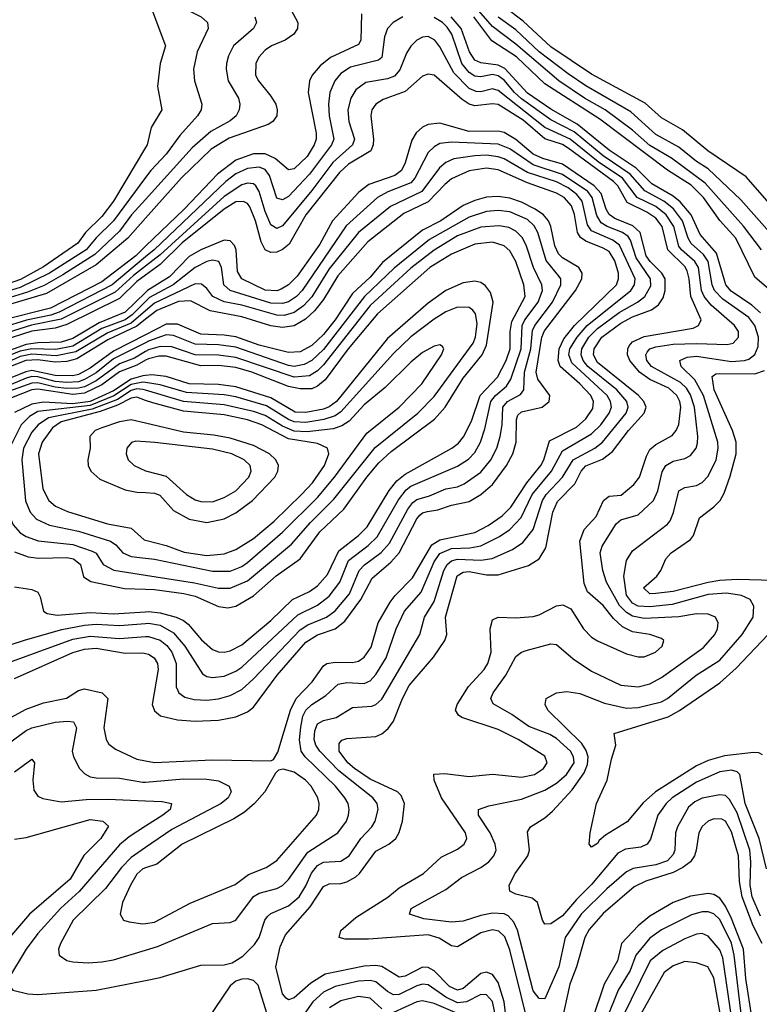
# Model space of a CAD drawing. Header units: inches. Extents: x 501365 to 657855, y 482276 to 547543.
# Tile 119 of 256: x 539568 to 542106, y 512921 to 516300. Entities that reach past the tile are written whole.
import ezdxf

# ---------------------------------------------------------------- set-up
doc = ezdxf.new("R2010")
doc.units = ezdxf.units.IN
doc.header["$MEASUREMENT"] = 0
doc.layers.add('A5531', color=7, linetype='Continuous')
doc.layers.add('A5541', color=7, linetype='Continuous')

msp = doc.modelspace()

# ---------------------------------------------------------------- linework, layer by layer
at = {"layer": 'A5531', "color": 5}
for points, elevation in [([(540000, 515861.6), (539890, 515676.6), (539850, 515623.9), (539793.5, 515570), (539767.2, 515532.8), (539650, 515451.8), (539571.2, 515408.8), (539410, 515351.7)], 1720), ([(540000, 515757.8), (539890, 515609.9), (539830, 515551.4), (539796.4, 515510), (539670, 515429.8), (539570, 515380.4), (539490, 515356.9)], 1740), ([(540000, 515683.2), (539951.8, 515630), (539910, 515574.5), (539826.4, 515493.6), (539716, 515424), (539652.2, 515387.8), (539595.1, 515364.9), (539490, 515333.2)], 1760), ([(540000, 515618.8), (539938.5, 515550), (539830, 515458.3), (539659.5, 515360.5), (539490, 515309.7)], 1780), ([(540000, 515522.7), (539966, 515490), (539850, 515400.4), (539674.3, 515310), (539510, 515268.5)], 1820), ([(540000, 515485.6), (539884.9, 515390), (539703.5, 515296.5), (539674.5, 515285.5), (539591.8, 515268.2), (539510, 515244.1)], 1840), ([(540000, 515454.2), (539958.3, 515421.7), (539895.6, 515364.4), (539710, 515272.5), (539608.9, 515251.1), (539510, 515221.1)], 1860), ([(540000, 515423.1), (539970, 515401.2), (539910, 515342.8), (539730, 515253.8), (539690, 515240.9), (539610, 515230.6), (539510, 515199.1)], 1880), ([(540000, 515364.1), (539930, 515296.6), (539840.3, 515259.7), (539750, 515205.5), (539710, 515192.7), (539630, 515191.1), (539590, 515185.5), (539330, 515090.9)], 1920), ([(540000, 515332.4), (539953.4, 515286.6), (539930.2, 515270), (539850, 515240.2), (539750, 515179.4), (539692.1, 515167.9), (539610.1, 515170.1), (539570, 515162), (539350, 515075.6)], 1940), ([(540000, 515301.2), (539950, 515258.1), (539870, 515225.7), (539760.4, 515159.6), (539693.6, 515146.4), (539610, 515151.6), (539570, 515144), (539510, 515116.2)], 1960), ([(540000, 515271.8), (539970, 515248.1), (539870, 515200.9), (539764.2, 515135.8), (539730, 515127), (539690, 515124.3), (539630, 515132.5), (539589.4, 515130.6), (539282.9, 515010)], 1980), ([(540000, 515218.8), (539890, 515162), (539810, 515103.7), (539770, 515082.7), (539750, 515078.2), (539690, 515079.4), (539610, 515095.6), (539589.1, 515090.9), (539386.8, 515010)], 2020), ([(540000, 515191), (539890, 515135.5), (539830, 515088.3), (539790, 515064.7), (539770, 515057.6), (539730, 515055.2), (539690, 515058.3), (539630, 515073.7), (539610, 515074.9), (539590, 515069.9), (539399.1, 514990)], 2040), ([(540000, 515131), (539970, 515114.3), (539910, 515091.7), (539850, 515047), (539790, 515018.4), (539750, 515014.2), (539630, 515032.3), (539610, 515029.3), (539507.7, 514990)], 2080), ([(540000, 515160.9), (539962.1, 515137.9), (539910, 515118.8), (539830, 515060.7), (539790, 515040.2), (539770, 515035), (539730, 515034.6), (539690, 515039), (539630, 515053.3), (539610, 515052.6), (539530, 515023.5)], 2060), ([(540000, 515078.9), (539990, 515078), (539950, 515066.7), (539890, 515026.4), (539810, 514989.7), (539750, 514981.6), (539650, 514987.5), (539610, 514981), (539550, 514951.5)], 2120), ([(540000, 515054.6), (539990, 515056.3), (539950, 515048.1), (539891.5, 515008.5), (539810, 514975.9), (539630, 514955.5), (539601.6, 514938.4), (539573.3, 514910), (539532.8, 514830), (539523.8, 514770), (539534.3, 514594.3), (539545.9, 514565.9), (539570, 514538.8), (539590, 514526.4), (539631.3, 514511.4), (539750, 514498.8), (539816.4, 514476.4), (539830, 514469.6), (539854.6, 514430), (539891, 514411), (540000, 514393.7)], 2140), ([(540000, 515028.4), (539991, 515031), (539970, 515033.6), (539950, 515027.6), (539903.2, 514996.8), (539816.7, 514963.3), (539666.7, 514933.3), (539631.6, 514910), (539610, 514884.2), (539580.6, 514830), (539575.3, 514790), (539588.2, 514648.2), (539603.7, 514610), (539626, 514586), (539670, 514565.1), (539770, 514544.6), (539879.7, 514510), (539897.8, 514497.8), (539922.2, 514470), (539950, 514457.2), (540000, 514451.9)], 2160), ([(540000, 514993.4), (539970, 515004.4), (539950, 515000.6), (539903.3, 514976.7), (539844.3, 514955.7), (539710, 514919.7), (539680.9, 514899.1), (539645, 514850), (539632.9, 514810), (539647.2, 514690), (539667.7, 514650), (539690.9, 514630.9), (539732.2, 514612.2), (539869.4, 514569.4), (539950, 514554.6), (539995.4, 514515.4), (540000, 514514.2)], 2180), ([(540000, 514914.7), (539950, 514926.3), (539910, 514919.3), (539850, 514899.7), (539826.8, 514890), (539808.4, 514870), (539810.1, 514830), (539801.8, 514790), (539803.1, 514770), (539812.1, 514750), (539843.3, 514723.3), (539930, 514686.8), (539970, 514678.5), (540000, 514677.1)], 2220), ([(540000, 514851), (539966.8, 514853.2), (539951.2, 514848.8), (539936, 514830), (539933.6, 514810), (539940.7, 514790), (539960.8, 514770), (540000, 514751.7)], 2240), ([(539550, 514473.9), (539596.8, 514456.8), (539632.2, 514452.2), (539730, 514454.5), (539752.8, 514450), (539776.5, 514430), (539787.5, 514387.5), (539812.3, 514372.3), (539927.6, 514347.6), (540000, 514345.5)], 2120), ([(539550, 514354), (539610, 514344.9), (539630, 514335.4), (539638.8, 514318.8), (539649.5, 514270), (539662.1, 514262.1), (539696.7, 514256.7), (539810, 514266), (539890, 514261.4), (540000, 514268.2)], 2080), ([(539386.2, 514106.2), (539587.8, 514172.2), (539713, 514207), (539790, 514221.8), (539830, 514225.2), (539910, 514220.7), (540000, 514228.3)], 2060), ([(539370, 514036.2), (539750, 514173.5), (539810, 514184.9), (539910, 514175.9), (540000, 514182.8)], 2040), ([(539550, 514039.6), (539750, 514128.8), (539790, 514139.2), (539830, 514143.5), (539930, 514126.2), (539990, 514127.4), (540000, 514125)], 2020), ([(539510, 513890.4), (539590, 513934.1), (539650, 513955.9), (539728.4, 513971.6), (539770, 513998), (539790, 514003.6), (539851.5, 513990), (539870.5, 513970.5), (539857.2, 513870), (539864.2, 513830), (539874, 513814), (539896.5, 513796.5), (539970, 513761.8), (540000, 513756.1)], 1980), ([(539530, 513815.7), (539590, 513860.5), (539610, 513869.3), (539690, 513889.7), (539733.1, 513893.1), (539752.4, 513890), (539762.4, 513870), (539748.1, 513790), (539752.5, 513770), (539773.8, 513730), (539791.6, 513711.6), (539810, 513702.2), (539830, 513698), (539910, 513697.1), (539990, 513682.9), (540000, 513683.7)], 1960), ([(539550, 513719.2), (539610, 513762.6), (539619.1, 513750), (539612.7, 513690), (539616.3, 513656.3), (539630, 513635.5), (539647.2, 513627.2), (539710, 513616), (539796, 513624), (539870, 513624.7), (540000, 513619.4)], 1940), ([(539550, 513488), (539590, 513493.4), (539810, 513555), (539853.7, 513550), (539872.5, 513532.5), (539846.6, 513490), (539788.2, 513431.8), (539740.9, 513350), (539601.7, 513230), (539532.7, 513150)], 1920), ([(540000, 513532), (539943.8, 513496.2), (539910, 513468.5), (539771.6, 513308.4), (539709.2, 513250.8), (539630, 513164.4), (539589.7, 513110), (539530.2, 513010), (539529.5, 512989.5), (539544.6, 512970), (539596.5, 512956.5), (539630, 512954.4), (539830, 512969.6), (540000, 513002.9)], 1940), ([(540000, 513459), (539950, 513424.6), (539917.4, 513390), (539862, 513318), (539751.4, 513210), (539707.8, 513130), (539700.9, 513110), (539703.2, 513090), (539730, 513071), (539750, 513067), (539803.5, 513063.5), (539850, 513067.2), (539890, 513074), (540000, 513107)], 1960), ([(540000, 513388.8), (539990, 513385.5), (539970, 513367.1), (539948.4, 513330), (539921.2, 513270), (539912.6, 513230), (539923.8, 513210), (539943.8, 513203.8), (539990, 513196.9), (540000, 513198.6)], 1980)]:
    msp.add_lwpolyline(points, dxfattribs=dict(at, elevation=elevation))
at = {"layer": 'A5541', "color": 5}
for points, elevation in [([(540000, 516689.8), (540008.4, 516670), (540034.9, 516574.9), (540100.1, 516430), (540115.1, 516370), (540128.7, 516348.7), (540149.1, 516330), (540190.3, 516310), (540212.2, 516290), (540214.2, 516270), (540176.8, 516190), (540164.8, 516130), (540168, 516090), (540193.4, 516010), (540190.1, 515990), (540178.2, 515970), (540117.9, 515902.1), (540070, 515838.8), (540018, 515782), (540000, 515757.8)], 1740), ([(540000, 516500.8), (540018.8, 516410), (540025.1, 516325.1), (540068.8, 516210), (540050.1, 516150), (540040.5, 516070), (540055.3, 515990), (540018.7, 515930), (540005, 515870), (540000, 515861.6)], 1720), ([(542163.3, 515643.3), (542060.5, 515760.5), (541928.8, 515850), (541841.6, 515921.6), (541770, 515963.5), (541713.7, 516013.7), (541530, 516113.3), (541390, 516206.5), (541295.1, 516295.1), (541136.1, 516416.1)], 1720), ([(540490.1, 516350), (540521.9, 516290), (540521.7, 516270), (540508.8, 516250), (540479, 516230), (540432, 516210), (540410, 516195.2), (540388.4, 516171.6), (540377.8, 516150), (540377.1, 516110), (540387.1, 516090), (540430, 516037.7), (540446.5, 516010), (540451.7, 515990), (540450.1, 515970), (540436.6, 515950), (540420.3, 515939.7), (540286.4, 515893.6), (540224.4, 515855.6), (540123.2, 515756.8), (540000, 515618.8)], 1780), ([(540740.5, 516319.5), (540738.5, 516230), (540730, 516215.2), (540634.7, 516170), (540598.9, 516141.1), (540572, 516110), (540562.1, 516090), (540558.1, 516050), (540584.9, 515910), (540584.7, 515890), (540578.6, 515870), (540553.9, 515830), (540510, 515788.4), (540490, 515784.5), (540444, 515824), (540410, 515839), (540370, 515839.3), (540310, 515817.5), (540246.8, 515770), (540132.4, 515650), (540000, 515522.7)], 1820), ([(542113.6, 515510), (542051.7, 515591.7), (541919.3, 515739.3), (541804.4, 515824.4), (541730, 515867.6), (541670, 515920.7), (541576.6, 515990), (541505.8, 516030), (541417.4, 516090), (541270, 516215.4), (541190, 516277), (541143.7, 516330)], 1760), ([(540374.3, 516310), (540380.6, 516290), (540370.2, 516270), (540301.3, 516210), (540283.9, 516176.1), (540277.8, 516150), (540276.4, 516130), (540283.8, 516090), (540318.7, 516030), (540323.2, 516010), (540321.1, 515990), (540310.8, 515970), (540290, 515952.2), (540224, 515916), (540160.1, 515859.9), (540000, 515683.2)], 1760), ([(540882.9, 516310), (540849.7, 516290.3), (540830.1, 516270), (540819.1, 516240.9), (540810.5, 516170), (540799.5, 516160.5), (540703, 516137), (540670, 516114.9), (540649.8, 516090.2), (540632, 516050), (540627.2, 516010), (540629.5, 515970), (540645.9, 515890), (540637.7, 515870), (540562.6, 515770), (540490, 515693.3), (540470, 515681.1), (540450, 515687.5), (540425.1, 515765.1), (540410, 515785.7), (540390, 515793.5), (540350, 515789.5), (540310, 515770.7), (540275.6, 515744.4), (540029.4, 515510), (540000, 515485.6)], 1840), ([(542130, 513385.4), (542104.7, 513490), (542057, 513610), (542038.4, 513710), (542030, 513718.4), (542010, 513724.3), (541970, 513718.4), (541890, 513683.7), (541806.6, 513630), (541785.5, 513610), (541757.8, 513570), (541732.5, 513487.5), (541721, 513470), (541699.4, 513460.6), (541646.5, 513453.5), (541620.1, 513439.9), (541530, 513332), (541478.8, 513281.2), (541430, 513224.3), (541390, 513197.4), (541370, 513195.8), (541361.6, 513210), (541345.1, 513270), (541325.8, 513285.8), (541270, 513299.1), (541249.2, 513309.2), (541246.8, 513330), (541267.9, 513370), (541311.4, 513430), (541317.5, 513450), (541310, 513513.4), (541320.3, 513530), (541370, 513561.2), (541396, 513584), (541463.1, 513656.9), (541504.9, 513715.1), (541516.3, 513743.7), (541518, 513770), (541511.8, 513791.8), (541496.4, 513816.4), (541379.8, 513930), (541370.8, 513950), (541374, 513970), (541409.4, 513990), (541445.7, 513994.3), (541490, 513988), (541574.6, 513954.6), (541650, 513937.6), (541690, 513939.2), (541770, 513959.2), (541790, 513970.5), (541889.3, 514050), (541970, 514102.4), (542046.8, 514190), (542084.7, 514250), (542086.9, 514286.9), (542074.6, 514310), (542044.3, 514324.3), (541992.4, 514332.4), (541930, 514327.1), (541807.1, 514292.9), (541730, 514285.1), (541690, 514287.2), (541670, 514297.2), (541650, 514325.4), (541640.3, 514390), (541650, 514444.2), (541670, 514477.7), (541790, 514569), (541799.4, 514580.6), (541811.7, 514608.3), (541830, 514682.9), (541850, 514695), (541890, 514701.4), (541910, 514711.9), (541930, 514733), (541957.4, 514790), (541964.8, 514830), (541963.5, 514850), (541914.3, 515010), (541884.1, 515064.1), (541837.8, 515110), (541833.3, 515130), (541857.9, 515142.1), (541890, 515145.7), (542010, 515126.6), (542055.1, 515130), (542070, 515135.2), (542090, 515150.8), (542101.2, 515178.8), (542103, 515210), (542090.5, 515250), (542070, 515277.3), (541980.5, 515340.5), (541952, 515370), (541944.2, 515390), (541930, 515470), (541914.2, 515494.2), (541871.7, 515531.7), (541861.6, 515550), (541842.4, 515610), (541811, 515651), (541777.5, 515677.5), (541712.5, 515712.5), (541663, 515770), (541570, 515832.2), (541470, 515914.9), (541390, 515956.4), (541290, 516027.9), (541265.4, 516050), (541230, 516092.5), (541210, 516106.7), (541190, 516111.4), (541150, 516104.1), (541130, 516105.8), (541110, 516118.2), (541085.3, 516150), (541050.4, 516250), (541034.4, 516274.4), (541018.5, 516290), (540990, 516307.3)], 1840), ([(542110, 515294.1), (542080.3, 515320.3), (542008.6, 515368.6), (541990.5, 515390), (541958.8, 515498.8), (541902.8, 515562.8), (541871.2, 515630), (541834.3, 515674.3), (541810, 515694.2), (541736.3, 515736.3), (541682.9, 515790), (541590, 515852.4), (541480.9, 515940.9), (541390, 515993.2), (541310, 516048.1), (541232.1, 516132.1), (541210, 516143.3), (541150, 516151.4), (541130, 516160.7), (541111.8, 516190), (541083.2, 516270), (541048.1, 516310)], 1820), ([(542168.7, 515348.7), (542090, 515415.8), (542025.1, 515550), (541969.8, 515610.2), (541914.4, 515690), (541871.5, 515731.5), (541790, 515783.4), (541558.7, 515958.7), (541370, 516080.1), (541272.1, 516172.1), (541187.5, 516227.5), (541126.6, 516310)], 1780), ([(542150, 515560.3), (542041.8, 515681.8), (541930, 515788.1), (541890, 515813), (541830, 515862.6), (541750, 515905.5), (541664.2, 515984.2), (541510, 516072.3), (541450, 516114.1), (541350, 516189.5), (541270, 516264.7), (541210, 516308.1)], 1740), ([(542110, 513223.2), (542080.6, 513290), (542074.4, 513330), (542076.8, 513410), (542073.5, 513450), (542030, 513577.7), (542003.8, 513623.8), (541990, 513637.4), (541970, 513640.1), (541910, 513628), (541884.2, 513615.8), (541863, 513597), (541824.9, 513530), (541818.2, 513510), (541816, 513450), (541810, 513434.8), (541790, 513413.6), (541750, 513399.3), (541672.4, 513387.6), (541650, 513376.1), (541582.2, 513317.8), (541494.3, 513230), (541439.5, 513150), (541417.8, 513050), (541370, 512939.3), (541350, 512940.7), (541330, 512967.2), (541275.4, 513175.4), (541263.2, 513203.2), (541244.3, 513224.3), (541230, 513231.4), (541190, 513233.3), (541150, 513226.3), (541090, 513206.8), (541050, 513203.1), (540954.6, 513214.6), (540905.7, 513230), (540910.9, 513250), (541030, 513315.1), (541083.6, 513356.4), (541149.8, 513390), (541177.5, 513410), (541195.2, 513430), (541202.9, 513450), (541199.8, 513470), (541181.8, 513510), (541142.5, 513570), (541142.4, 513590), (541177.8, 513602.2), (541290, 513624.6), (541370, 513655.9), (541410, 513679.8), (541444.6, 513710), (541470, 513749.5), (541468.5, 513770), (541457.6, 513790), (541410, 513833.4), (541387.3, 513847.3), (541314.8, 513874.8), (541256.1, 513916.1), (541192.6, 513952.6), (541184.9, 513970), (541192.2, 513990), (541235.5, 514050), (541270, 514114.5), (541290, 514129.4), (541305.3, 514134.7), (541390, 514158.4), (541410, 514156.3), (541466.6, 514106.6), (541530, 514064.4), (541630, 514015.8), (541690, 514010.5), (541730, 514021.1), (541770, 514042.2), (541914.6, 514145.4), (541953.1, 514190), (541962, 514210), (541964.5, 514230), (541955.3, 514250), (541930, 514259.9), (541890, 514261.5), (541829.4, 514250.6), (541710, 514244.8), (541670, 514253.1), (541650, 514265), (541626.3, 514290), (541581.1, 514370), (541568.6, 514410), (541560.1, 514470), (541566.3, 514493.7), (541613.9, 514570), (541630, 514583.1), (541690, 514600.6), (541742.5, 514650), (541757, 514683), (541771.8, 514748.2), (541784.9, 514770), (541810, 514784.6), (541850, 514794.2), (541870, 514804.7), (541889.4, 514830), (541893.8, 514846.2), (541895, 514870), (541882.8, 514970), (541870, 515012.8), (541855.5, 515035.5), (541834.6, 515054.6), (541735.7, 515110), (541720.1, 515130), (541716.3, 515150), (541721.3, 515158.7), (541729.9, 515170), (541750, 515177.7), (541810, 515186.4), (541890, 515189.2), (541994.8, 515185.2), (542015.3, 515190), (542034.6, 515210), (542034, 515230), (542020.9, 515250), (541940.2, 515320.2), (541916, 515350), (541907.7, 515370), (541896.6, 515450), (541884.8, 515470), (541838.6, 515510), (541830, 515522.7), (541812.2, 515590), (541785.7, 515630), (541750, 515658.3), (541686.8, 515690), (541635.7, 515755.7), (541552.3, 515812.3), (541456.7, 515890), (541370, 515930.4), (541210, 516057.2), (541190, 516062.1), (541150, 516052.8), (541133.7, 516053.7), (541110, 516063.7), (541057.6, 516117.6), (541010, 516207), (540992.7, 516230), (540970, 516242.1), (540950, 516240.2), (540930.3, 516230), (540910.5, 516209.5), (540895, 516185), (540871.7, 516128.3), (540854, 516106), (540830, 516096.7), (540755.6, 516084.4), (540720.9, 516059.1), (540703.6, 516030), (540693.4, 515990), (540697, 515950), (540717.2, 515890), (540710.1, 515870), (540642.1, 515810), (540570, 515713.9), (540470, 515592.5), (540450, 515583.4), (540430, 515596.4), (540410, 515641.2), (540390, 515710), (540378.4, 515730), (540370, 515736.9), (540350, 515738.7), (540330, 515732.7), (540270, 515692.7), (540050, 515493.1), (540000, 515454.2)], 1860), ([(541328.7, 512790), (541250, 513107.9), (541232.9, 513152.9), (541212.2, 513172.2), (541190, 513176.5), (541150, 513166.4), (541070, 513118), (541050, 513121.3), (541007.7, 513147.7), (540970, 513159.2), (540764.7, 513144.7), (540684.8, 513144.8), (540664.5, 513150), (540670, 513174.3), (540721.4, 513218.6), (540830.8, 513289.2), (540870, 513320.5), (540953.2, 513370), (541013.5, 513426.5), (541070, 513453.9), (541093.2, 513470), (541102.6, 513490), (541097.2, 513510), (541015.5, 513630), (540989.9, 513690), (540989.4, 513710.6), (541027, 513713), (541110, 513702.8), (541190, 513710.8), (541290, 513700.6), (541334.2, 513710), (541365, 513730), (541377.8, 513750), (541370, 513772.2), (541277.9, 513830), (541210, 513864), (541085.5, 513905.5), (541073.2, 513913.2), (541063, 513930), (541069.3, 513950), (541108, 514012), (541161.6, 514070), (541174.6, 514090), (541186.1, 514130), (541182.3, 514210), (541190, 514240.7), (541210, 514249.5), (541270, 514246.8), (541330, 514252.2), (541350, 514257.3), (541410, 514289), (541431.8, 514291.8), (541458.7, 514278.7), (541501.9, 514210), (541530, 514181.3), (541550, 514168.1), (541650, 514124.1), (541690, 514112.9), (541710, 514113.9), (541749.7, 514130), (541772.7, 514150), (541778.3, 514170), (541770, 514175.8), (541729.4, 514190), (541670, 514199.5), (541635.8, 514215.8), (541605.3, 514245.3), (541570, 514289.9), (541516.6, 514336.6), (541505.2, 514365.2), (541489.9, 514510.1), (541504.6, 514550), (541545.3, 514594.7), (541570.6, 514649.4), (541590, 514664.2), (541631.8, 514668.2), (541675.5, 514704.5), (541694.4, 514730), (541718.2, 514801.8), (541730, 514824.4), (541750, 514842.1), (541807, 514873), (541820.8, 514890), (541829.4, 514910.6), (541836.7, 514970), (541833, 514990), (541822.7, 515010), (541794.8, 515034.8), (541730, 515065.2), (541694.7, 515090), (541661.7, 515130), (541653.1, 515150), (541654.1, 515170), (541659.6, 515180.4), (541670, 515194.3), (541710, 515212.6), (541878.4, 515241.6), (541897, 515250), (541905.7, 515270), (541870.4, 515350), (541865.3, 515410), (541858.2, 515438.2), (541850, 515452.8), (541791.8, 515510), (541772.4, 515590), (541750, 515618.3), (541719.8, 515639.8), (541652.7, 515672.7), (541620, 515730), (541605.1, 515745.1), (541450, 515859.3), (541430, 515871.2), (541370, 515890.9), (541294.9, 515954.9), (541210, 516008.8), (541190, 516011.4), (541130, 516004.2), (541110, 516010.5), (541086, 516026), (540990, 516109), (540970, 516113.2), (540950, 516106), (540890, 516052.9), (540814.5, 516025.5), (540789.5, 516010), (540776.6, 515990), (540772.5, 515970), (540781.4, 515890), (540780.7, 515870), (540773, 515850), (540695.9, 515804.1), (540664.8, 515775.2), (540549.8, 515630), (540492.4, 515530), (540470, 515510.7), (540450, 515501.9), (540430, 515500.5), (540410, 515510.4), (540397, 515537), (540376.6, 515610), (540357.2, 515657.2), (540350, 515668.5), (540336, 515676), (540310, 515674.5), (540270, 515649.7), (540125.6, 515534.4), (540050, 515459.6), (540000, 515423.1)], 1880), ([(541256.1, 512710), (541230, 512930), (541210, 512995.8), (541190, 513023.7), (541170, 513031.5), (541150, 513026.7), (541090, 512975.4), (541070, 512970), (541042.2, 512982.2), (540990, 513035.7), (540970, 513047.8), (540950, 513048.8), (540890, 513017.9), (540870, 513014.5), (540810, 513050.8), (540790, 513054.5), (540750, 513052), (540615.9, 513024.1), (540566.4, 512993.7), (540510, 512942.9), (540490, 512935.9), (540481.7, 512941.7), (540470, 512956.8), (540447.1, 513050), (540462, 513118), (540480.3, 513159.7), (540565, 513255), (540610, 513325.1), (540630, 513334.6), (540670, 513335.6), (540690, 513341), (540721.1, 513358.9), (540733.7, 513370), (540790, 513447), (540834.9, 513470), (540858, 513490), (540869.6, 513510.4), (540881.7, 513550), (540888.1, 513610), (540877.2, 513637.2), (540864.7, 513650), (540770, 513694), (540716.8, 513730), (540694, 513750), (540664.5, 513790), (540664.1, 513815.9), (540673.1, 513826.9), (540690, 513833.6), (540790, 513840.6), (540810.6, 513849.4), (540832.2, 513867.8), (540850, 513892.1), (540881.3, 513970), (540904.8, 514015.2), (540987.7, 514112.3), (541026.6, 514170), (541033.4, 514190), (541028.6, 514250), (541068.9, 514391.1), (541090, 514404.2), (541110, 514405.9), (541170, 514394.7), (541210, 514394.8), (541313.2, 514426.8), (541350, 514449.5), (541372.6, 514487.4), (541397, 514610), (541413.7, 514646.3), (541473, 514707), (541494.1, 514750), (541510, 514768.7), (541567.8, 514792.2), (541601.7, 514818.3), (541656.7, 514890), (541710.3, 514950), (541717.5, 514970), (541709.9, 514990), (541690.5, 515010), (541550, 515123.4), (541536.2, 515150), (541538.6, 515170), (541565.8, 515210), (541630, 515258), (541670, 515280.1), (541735.4, 515304.6), (541759.1, 515320.9), (541775.2, 515344.8), (541782.9, 515370), (541782.2, 515410), (541770.7, 515430), (541731.1, 515470), (541717.3, 515490), (541696.4, 515570), (541672.1, 515592.1), (541610, 515617.8), (541590.8, 515630.8), (541579.6, 515650), (541562.9, 515702.9), (541539.2, 515730), (541430, 515803.6), (541363.3, 515823.3), (541330, 515838.7), (541270, 515889), (541230, 515912.9), (541210, 515917.6), (541110, 515916.3), (541010, 515945.1), (540970, 515940.7), (540949.5, 515930.5), (540928.4, 515911.6), (540913.3, 515886.7), (540890, 515809), (540877.5, 515782.5), (540854.7, 515765.3), (540765.8, 515734.2), (540732, 515708), (540641.7, 515610), (540597.5, 515530), (540519.8, 515420.2), (540490, 515389.9), (540465.3, 515374.7), (540450, 515369), (540410, 515372.1), (540330.6, 515410.6), (540315.4, 515435.4), (540310.4, 515510), (540304.6, 515524.6), (540290, 515540.5), (540270, 515543.1), (540190, 515510.6), (540150, 515487.2), (540082.4, 515417.6), (540006.1, 515370), (540000, 515364.1)], 1920), ([(540000, 513002.9), (540050, 513012.7), (540190, 513055.7), (540270, 513056.6), (540296.5, 513063.5), (540333.8, 513086.2), (540373.6, 513126.4), (540389.2, 513150.8), (540408.7, 513210), (540417.9, 513222.1), (540430, 513232.2), (540490, 513259), (540527.3, 513290), (540550, 513327.1), (540568.9, 513371.1), (540590, 513397.7), (540610, 513408.3), (540670, 513412), (540698.2, 513430), (540738.7, 513490), (540776.2, 513530), (540787.8, 513550), (540798.1, 513590), (540794.6, 513610), (540779.3, 513630), (540662.5, 513722.5), (540597.6, 513790), (540583.9, 513810), (540578.6, 513830), (540580.6, 513859.4), (540590, 513883.9), (540610, 513894.9), (540654.2, 513905.8), (540710, 513939.5), (540775.9, 513944.1), (540790, 513949.6), (540810, 513968.4), (540941.1, 514190), (540957, 514250), (540990, 514302.8), (541023, 514410), (541034.2, 514430), (541050, 514442.5), (541070, 514448.7), (541150, 514444.6), (541189.3, 514450.7), (541258.5, 514481.5), (541294.3, 514505.7), (541329.3, 514550.7), (541361.6, 514650), (541374.5, 514670), (541429.9, 514730), (541466.6, 514790), (541540.8, 514830), (541567.2, 514850), (541648.8, 514950), (541655.8, 514970), (541651.3, 514990), (541616.4, 515030), (541517.2, 515110), (541501, 515130), (541493.9, 515150), (541496.1, 515170), (541520.5, 515210), (541550, 515240.4), (541624.6, 515295.4), (541687.6, 515330), (541713, 515350), (541733.4, 515386.6), (541732.5, 515410), (541682.8, 515482.8), (541663.3, 515543.3), (541655.4, 515555.4), (541635.6, 515570), (541583.4, 515590), (541562.7, 515602.7), (541547.6, 515627.6), (541532.1, 515690), (541517.2, 515710), (541430, 515769.1), (541330, 515801.3), (541250, 515856.9), (541210, 515873), (541050, 515879.5), (541010, 515874.8), (540990, 515863.9), (540970, 515844.5), (540924, 515756), (540910, 515740.1), (540830.9, 515709.1), (540795.3, 515690), (540687.6, 515592.4), (540537.3, 515370), (540518.1, 515350), (540490, 515332), (540470, 515325.5), (540430, 515327.2), (540290, 515370.9), (540268.7, 515390), (540260.6, 515450), (540251.3, 515470), (540230, 515474.7), (540210, 515469.9), (540170, 515449.9), (540095, 515390), (540013.9, 515346.1), (540000, 515332.4)], 1940), ([(540000, 513107), (540040.8, 513119.2), (540230, 513198.4), (540290, 513202.3), (540310, 513210.2), (540370, 513291.5), (540390, 513302.7), (540450, 513319), (540470, 513329.1), (540490, 513348.9), (540556.8, 513443.2), (540659.6, 513510), (540688.8, 513550), (540696.6, 513570), (540698.7, 513590), (540694.5, 513610), (540684, 513630), (540651.8, 513670), (540547.9, 513770), (540533.5, 513790), (540528.2, 513828.2), (540532.3, 513872.3), (540539.6, 513910), (540549.3, 513930.7), (540570, 513949.7), (540618.9, 513981.1), (540660.4, 514019.6), (540690, 514025.1), (540750, 514022.2), (540770, 514030.6), (540790, 514052.6), (540824.8, 514110), (540859.5, 514210), (540888.1, 514270), (540944.9, 514335.1), (540990, 514438.9), (541010, 514467.9), (541050, 514484.7), (541112.8, 514487.2), (541150, 514493.8), (541214.1, 514525.9), (541249.6, 514550.4), (541288.1, 514591.9), (541326.2, 514670), (541392.5, 514750), (541430, 514819.9), (541530, 514878.2), (541562.3, 514910), (541590.5, 514950), (541597.9, 514970), (541595.4, 514990), (541583, 515010), (541462.8, 515122.8), (541452.6, 515150), (541455.8, 515170), (541480.2, 515210), (541514.4, 515250), (541665.1, 515370), (541677.3, 515390), (541679.1, 515410), (541626.2, 515526.2), (541603.3, 515543.3), (541530, 515575.4), (541516.4, 515596.4), (541497.4, 515677.4), (541479.9, 515699.9), (541450, 515722.6), (541410, 515743.3), (541310, 515775), (541230, 515822.3), (541210, 515829.7), (541170, 515834.4), (541130, 515833), (541058, 515822), (541030.5, 515809.5), (541008.2, 515791.8), (540948.2, 515710), (540840.7, 515659.3), (540730, 515569), (540630, 515444.5), (540570, 515348.4), (540542.2, 515317.8), (540510, 515295), (540475.2, 515284.8), (540450, 515285.6), (540330, 515319.9), (540270, 515331.3), (540231.1, 515350), (540210, 515377.5), (540191.8, 515391.8), (540170, 515392.9), (540030, 515327), (540000, 515301.2)], 1960), ([(540000, 513756.1), (540030, 513750.5), (540230, 513760.3), (540430, 513756.2), (540438.4, 513761.6), (540453.8, 513786.2), (540497.3, 513930), (540516.2, 513970), (540571.8, 514028.2), (540610, 514082.1), (540621.5, 514090), (540650, 514095.4), (540710, 514094.4), (540730, 514099), (540750, 514112.2), (540773.7, 514146.3), (540798.2, 514230), (540838.9, 514301.1), (540855.7, 514324.3), (540916, 514384), (540981.9, 514498.1), (541010, 514514.8), (541130, 514539.9), (541175.6, 514564.4), (541222.9, 514597.1), (541253.4, 514626.6), (541308, 514710), (541355.8, 514770), (541366.2, 514790), (541385.2, 514854.8), (541477.9, 514902.1), (541510, 514930.1), (541534.1, 514965.9), (541537.1, 514990), (541527.6, 515010), (541489.9, 515050), (541422.3, 515110), (541415.6, 515130), (541418.6, 515170), (541435.1, 515204.9), (541471.5, 515250), (541615.1, 515390), (541622.8, 515410), (541622.2, 515430), (541610, 515472), (541590, 515503.9), (541570, 515516.2), (541510, 515539.4), (541492, 515552), (541481.4, 515570), (541471.7, 515631.7), (541461.3, 515661.3), (541436.1, 515690), (541410, 515704.7), (541310, 515740.2), (541210, 515785), (541169.8, 515790.2), (541110, 515781.2), (541050, 515753.2), (541026.1, 515733.9), (540970, 515674.4), (540885.6, 515634.4), (540762.2, 515537.8), (540659.2, 515420.8), (540610, 515340.1), (540579.1, 515300.9), (540548.4, 515271.6), (540510.2, 515249.8), (540470, 515244.1), (540430, 515248.8), (540330, 515280.4), (540221.2, 515301.2), (540154.5, 515334.5), (540113.1, 515333.1), (540038.1, 515301.9), (540000, 515271.8)], 1980), ([(540000, 514125), (540010, 514122.6), (540029.8, 514109.8), (540040.6, 514090), (540043, 514070), (540022.4, 513950), (540030, 513927.8), (540050.9, 513910.9), (540110, 513897), (540170, 513892.7), (540250, 513896.4), (540310, 513908), (540350, 513924.6), (540370, 513941.2), (540450.9, 514050), (540550, 514163.3), (540590, 514188.5), (540650.9, 514209.1), (540683.7, 514236.3), (540738.7, 514310), (540776.8, 514383.2), (540841.7, 514438.3), (540869.8, 514470.2), (540930, 514586.6), (540940.9, 514599.1), (540950, 514607), (540967.6, 514612.4), (541002.6, 514617.4), (541050, 514633.9), (541110, 514646.2), (541150, 514670.1), (541190, 514704.9), (541238.6, 514770), (541259.9, 514810), (541271.7, 514850), (541272.4, 514927.6), (541277.6, 514942.4), (541290, 514953.8), (541360.3, 514970), (541384.4, 514990), (541387.4, 515010), (541346.2, 515066.2), (541340, 515090), (541359.5, 515210), (541368.4, 515231.6), (541475.4, 515370), (541496.8, 515410), (541498.2, 515430), (541486.3, 515450), (541430, 515482.4), (541416.7, 515496.7), (541404.1, 515524.1), (541390.7, 515590), (541381.9, 515610), (541365.6, 515630), (541337, 515650), (541290, 515673.3), (541250, 515686.9), (541210, 515693.6), (541170, 515690.7), (541130, 515679.9), (541090, 515662.2), (541012.9, 515610), (540950, 515578.1), (540813.1, 515466.9), (540770, 515416.3), (540710, 515360.2), (540650.8, 515270), (540610, 515219.9), (540570, 515181.6), (540530, 515159.8), (540490, 515158.1), (540390, 515182.9), (540310, 515211.2), (540270, 515217.8), (540190, 515220.8), (540110, 515254.9), (540070, 515255), (540000, 515218.8)], 2020), ([(540000, 514182.8), (540010, 514183.6), (540050.5, 514170.5), (540072.5, 514152.5), (540089.5, 514130), (540104.6, 514090), (540104.6, 514010), (540113.6, 513990), (540134.8, 513974.8), (540166.8, 513966.8), (540210, 513965.2), (540250, 513969.7), (540290, 513981), (540330, 514001.5), (540370, 514037.4), (540530, 514205.9), (540556.2, 514223.8), (540620.9, 514250), (540650, 514271.1), (540699, 514330), (540732.2, 514410), (540750.9, 514429.1), (540808.6, 514471.4), (540836.8, 514503.2), (540900.2, 514619.8), (540917, 514643), (540930, 514653.2), (540974.5, 514665.5), (541030, 514689.8), (541070, 514697.2), (541093.4, 514706.6), (541150, 514747.6), (541184.2, 514790), (541204.5, 514830), (541216.1, 514870), (541223.1, 514910), (541225.4, 514970), (541241.5, 514990), (541286.4, 515013.6), (541297.2, 515030), (541300, 515090), (541322, 515170), (541327.2, 515232.8), (541335.2, 515250), (541396.3, 515330), (541424.5, 515390), (541424.2, 515410), (541418.9, 515418.9), (541373.9, 515473.9), (541346.2, 515570), (541332.9, 515592.9), (541310, 515613.9), (541250, 515640.6), (541210, 515645.4), (541170, 515641.2), (541110, 515621.9), (540974.2, 515545.8), (540852.4, 515447.6), (540750.5, 515349.5), (540610, 515168.2), (540570, 515130.2), (540543.5, 515116.5), (540510, 515110.2), (540490, 515113.6), (540310, 515175.5), (540250, 515184.4), (540170, 515186.6), (540095.9, 515215.9), (540070, 515218.2), (540010, 515196.1), (540000, 515191)], 2040), ([(540000, 514228.3), (540010, 514229.2), (540050, 514222), (540095.5, 514195.5), (540134.9, 514150), (540195.1, 514055.1), (540210, 514046.1), (540230, 514042.3), (540270, 514047.1), (540310, 514064.5), (540330, 514078.4), (540522.2, 514257.8), (540590, 514291), (540630, 514322.1), (540666.2, 514370), (540695.8, 514444.2), (540764.1, 514495.9), (540794.6, 514525.4), (540867.9, 514652.1), (540893.5, 514686.5), (540910, 514698.9), (541070, 514767.9), (541108.1, 514791.9), (541130, 514815.1), (541149, 514850), (541164.2, 514895.8), (541184, 514990), (541199.9, 515010), (541238.1, 515041.9), (541253.4, 515066.6), (541288.1, 515170), (541291.6, 515250), (541301.6, 515270), (541346.6, 515330), (541361.4, 515370), (541359.8, 515390), (541331, 515450), (541305.7, 515525.7), (541292, 515552), (541270, 515574.2), (541246.3, 515586.3), (541212.9, 515592.9), (541150, 515587.4), (541070, 515557.9), (540990, 515508.8), (540910, 515447.4), (540770, 515318.7), (540610, 515114.9), (540590, 515094.4), (540562, 515078), (540510, 515073.4), (540310, 515140.4), (540250, 515148.3), (540170, 515150.1), (540090, 515177), (540050, 515178.3), (540010, 515167), (540000, 515160.9)], 2060), ([(540000, 514268.2), (540010, 514268.9), (540050, 514264.5), (540104.6, 514250), (540130, 514238.3), (540145.9, 514225.9), (540191.9, 514171.9), (540230, 514138.5), (540250, 514130.1), (540270, 514129.3), (540290, 514133.7), (540330, 514154.2), (540430, 514238.3), (540504.2, 514310), (540562, 514338), (540590, 514357), (540623.6, 514396.4), (540662.4, 514477.6), (540730.5, 514529.5), (540760.2, 514559.8), (540835.7, 514684.3), (540862.3, 514717.7), (540890, 514740.5), (541050.4, 514829.6), (541073.2, 514846.8), (541091.2, 514868.8), (541117.8, 514922.2), (541147.7, 515010), (541207.2, 515072.8), (541236.8, 515130), (541250.9, 515170), (541250.7, 515230), (541256.4, 515263.6), (541301.9, 515350), (541298.1, 515390), (541270, 515470.6), (541250, 515506.6), (541230, 515524.3), (541190, 515536.2), (541130, 515529.4), (541050, 515495.5), (540975.5, 515450), (540795.5, 515290), (540695.2, 515170), (540615.5, 515064.5), (540590, 515041.9), (540570, 515033.4), (540530, 515032.8), (540490, 515041.4), (540364.7, 515090), (540310, 515106.3), (540250, 515113.3), (540190, 515112.1), (540070, 515144.7), (540045.5, 515145.5), (540010, 515136.6), (540000, 515131)], 2080), ([(540000, 514345.5), (540030, 514344.7), (540131.2, 514331.2), (540170, 514321.3), (540250, 514286.2), (540282.1, 514282.1), (540310, 514287.7), (540370, 514322.3), (540448.2, 514391.8), (540529.8, 514450.2), (540597.5, 514542.5), (540679.6, 514620.4), (540758.7, 514730), (540800.7, 514779.3), (540842.2, 514817.8), (540990.7, 514929.3), (541028.3, 514970), (541090, 515069.7), (541154.2, 515150), (541170, 515182.6), (541192.1, 515330), (541183.3, 515363.3), (541166.7, 515386.7), (541150, 515397.9), (541130, 515402.7), (541090, 515396.9), (541030, 515370.3), (540970, 515326.8), (540830, 515205.4), (540655.5, 514990), (540630, 514971.3), (540610, 514963.5), (540550, 514951.6), (540513.4, 514953.4), (540430, 515001.8), (540310, 515039.5), (540250, 515047.9), (540150, 515050), (540070, 515075.1), (540021, 515081), (540000, 515078.9)], 2120), ([(540000, 514393.7), (540167.3, 514367.3), (540250, 514348.6), (540290, 514348.8), (540350, 514374.5), (540500.3, 514499.7), (540565.7, 514574.3), (540645.9, 514654.1), (540788.1, 514831.9), (540933.9, 514950), (540990, 515006.8), (541124, 515190), (541132.1, 515210), (541137.4, 515257.4), (541132.2, 515290), (541122.9, 515302.9), (541110, 515312.7), (541070, 515313.9), (541030, 515297.7), (540990, 515271.9), (540910, 515211), (540850, 515154.6), (540670, 514953.8), (540650, 514940.7), (540611.8, 514928.2), (540550, 514918.1), (540510, 514920), (540490, 514927.8), (540414.5, 514974.5), (540310, 515005.1), (540270, 515012.7), (540140.6, 515020.6), (540050, 515046.4), (540000, 515054.6)], 2140), ([(540000, 514451.9), (540030, 514448.6), (540230, 514407), (540290, 514407.5), (540330, 514423.2), (540350, 514437.3), (540470, 514541.1), (540590, 514660.7), (540648.5, 514730), (540758.7, 514881.3), (540869.9, 514970), (540948.2, 515050), (541015.6, 515150), (541023.1, 515170), (541018.7, 515178.7), (541010, 515184), (540990, 515179.8), (540950, 515157.8), (540910, 515124.9), (540821.9, 515038.1), (540750, 514978.2), (540698.2, 514921.8), (540673.7, 514906.3), (540643.7, 514896.3), (540554.7, 514885.3), (540510, 514888), (540470, 514904.7), (540410, 514942), (540370, 514955.5), (540270, 514978.1), (540130, 514989.8), (540000, 515028.4)], 2160), ([(542155.8, 514375.8), (542030, 514378.4), (541970, 514374.8), (541930, 514368.8), (541810, 514337.4), (541750.5, 514330.5), (541729.6, 514330), (541708.3, 514350), (541753.6, 514390), (541767.9, 514410), (541785.4, 514450), (541803, 514470), (541870, 514516.3), (541880.2, 514530), (541899.9, 514590), (541950, 514627.8), (541970.9, 514650), (541984.8, 514675.2), (542006.1, 514733.9), (542025.7, 514810), (542026.3, 514850), (542013.2, 514890), (541950.7, 515030), (541944.1, 515075.9), (541955.9, 515084.1), (541970, 515085.6), (542090, 515084.2), (542123.5, 515096.5)], 1820), ([(540000, 514514.2), (540070, 514495.1), (540132.2, 514472.2), (540210, 514461.4), (540270, 514467.4), (540310, 514481.4), (540370, 514519.7), (540440.8, 514579.2), (540535.2, 514670), (540572.1, 514710), (540614.1, 514770), (540629, 514810), (540624.3, 514830), (540590, 514845.1), (540490, 514861.4), (540399.3, 514910), (540350, 514926.7), (540270, 514943.4), (540130, 514956.8), (540024.5, 514984.5), (540000, 514993.4)], 2180), ([(540000, 514677.1), (540030, 514675.6), (540048.7, 514668.7), (540095.3, 514615.3), (540150, 514585.5), (540210, 514574.8), (540270, 514586.9), (540310, 514607.1), (540367, 514650), (540442.9, 514730), (540453.5, 514750), (540455.6, 514770), (540446.4, 514790), (540424.6, 514810), (540370, 514839.1), (540290, 514863.3), (540233.9, 514873.9), (540130, 514884.4), (540000, 514914.7)], 2220), ([(540000, 514751.7), (540003.7, 514750), (540070, 514733), (540140.1, 514670), (540170, 514651.9), (540190, 514646.1), (540230, 514645.5), (540270, 514659.7), (540310, 514683.3), (540354, 514730), (540362.2, 514750), (540358.7, 514770), (540338.4, 514790), (540295.3, 514810), (540230, 514825.9), (540031.2, 514848.8), (540000, 514851)], 2240), ([(542116.9, 513776.9), (542104.2, 513784.2), (542085.4, 513785.4), (541986.3, 513773.7), (541930, 513757.6), (541890, 513739.4), (541749.3, 513650.7), (541707.3, 513612.7), (541652.4, 513547.6), (541578, 513502), (541556.3, 513483.7), (541550, 513472.8), (541530, 513460.5), (541522, 513470), (541524.7, 513510), (541547.5, 513610), (541583.1, 513690), (541598.2, 513761.8), (541613.5, 513810), (541607.3, 513850), (541792.4, 513907.6), (541831.2, 513928.8), (541970, 514023.7), (542025.6, 514074.4), (542135.6, 514190)], 1820), ([(540000, 513198.6), (540030, 513203.4), (540152.4, 513267.6), (540307.7, 513332.3), (540353.5, 513366.5), (540413.5, 513390), (540450, 513414.3), (540586.1, 513570), (540594.6, 513590), (540596, 513610), (540591.4, 513630), (540568.3, 513670), (540548.6, 513690), (540510, 513717.5), (540471.7, 513728.3), (540455.8, 513724.2), (540445.5, 513714.5), (540408.7, 513650), (540373.6, 513610), (540339.6, 513580.4), (540302.3, 513557.7), (540125.3, 513470), (540038.5, 513401.5), (540000, 513388.8)], 1980), ([(540000, 513683.7), (540130, 513694.6), (540210, 513693.9), (540250, 513688), (540287.2, 513670), (540293.7, 513650), (540283.4, 513630), (540259.8, 513610), (540090, 513520.9), (540000, 513459)], 1960), ([(540000, 513619.4), (540057.1, 513617.1), (540088.5, 513610), (540083.8, 513590), (540059.4, 513570), (540000, 513532)], 1940), ([(542115.8, 513130), (542084.9, 513190), (542046.6, 513290), (542037, 513343), (542034.7, 513430), (542010, 513513.2), (541990, 513549.9), (541976.8, 513556.8), (541950, 513557.6), (541930, 513549.9), (541910, 513531.2), (541898.3, 513510), (541888.7, 513450), (541882.8, 513430), (541869.3, 513410), (541843, 513390), (541810, 513373.5), (541716.4, 513343.6), (541676.3, 513323.7), (541570, 513232.9), (541521.7, 513178.3), (541507.1, 513150), (541478.7, 513050), (541455.5, 512990), (541429.5, 512870)], 1880), ([(542081, 512870), (542058.8, 513010), (542050.8, 513110), (542010, 513215.8), (541990, 513258.1), (541970, 513285.1), (541950, 513297.3), (541930, 513301.6), (541870, 513291.8), (541810, 513269.9), (541730, 513223.1), (541689.7, 513190), (541632.5, 513130), (541618.5, 513070), (541573.7, 512990), (541531.7, 512868.3)], 1920), ([(542045.1, 512870), (542019.6, 513090), (542010, 513130.4), (541970, 513211.9), (541950, 513231.6), (541930, 513237.9), (541910, 513237.8), (541872.5, 513227.5), (541770, 513176.6), (541730, 513148), (541682, 513090), (541662.6, 513037.4), (541621, 512970), (541581.4, 512870)], 1940), ([(542011.4, 512870), (541980.4, 513080.4), (541970, 513108.5), (541930, 513155.2), (541910, 513163.8), (541890, 513161.2), (541850, 513145.6), (541774.5, 513105.5), (541731.6, 513070), (541632.9, 512870)], 1960), ([(541970.7, 512890), (541950, 513011.6), (541929.4, 513049.4), (541890, 513063.3), (541850, 513067.6), (541810, 513053.5), (541779, 513030), (541700.1, 512890)], 1980), ([(540419.2, 512879.2), (540386.5, 512986.5), (540370, 513002.2), (540350, 513008.7), (540330, 513007.6), (540310, 513001), (540290, 512984.4), (540190, 512835.9)], 1940), ([(541203, 512870), (541190.1, 512930.1), (541170, 512953.6), (541150, 512954.6), (541101.5, 512930), (541070, 512926.6), (541030, 512945.1), (540970, 512987.9), (540950, 512990.5), (540930, 512984.9), (540870, 512954.5), (540850, 512953.8), (540830, 512964.9), (540790, 512998.4), (540770, 513002.9), (540730, 513000.1), (540650, 512982.2), (540610, 512962.9), (540573.9, 512930), (540530, 512867.9)], 1940), ([(540810, 512905.2), (540770, 512942.2), (540730, 512947.4), (540670, 512932.6), (540630.9, 512909.1)], 1960), ([(541070, 512889.2), (540990, 512924.2), (540950, 512933), (540930, 512929.4), (540850, 512892.6)], 1960)]:
    msp.add_lwpolyline(points, dxfattribs=dict(at, elevation=elevation))

doc.saveas('drawing.dxf')
